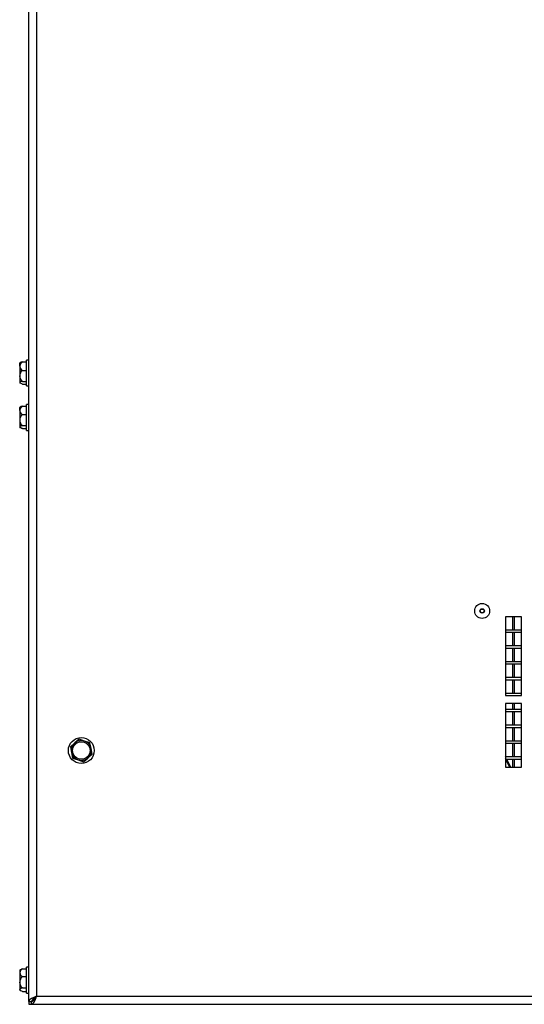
# Model space of a CAD drawing. Extents: x 7 to 118, y 3 to 79.
# Tile 1 of 37: x 8.58 to 16.53, y 5.73 to 21.25. Entities that reach past the tile are written whole.
import ezdxf

# ---------------------------------------------------------------- set-up
doc = ezdxf.new("R2010")
doc.units = 0
doc.layers.add('BODY', color=3, linetype='CONTINUOUS')

msp = doc.modelspace()

# ---------------------------------------------------------------- linework, layer by layer
at = {"layer": 'BODY', "linetype": 'CONTINUOUS'}
for p, q in [((8.718, 38.688), (8.718, 5.778)), ((8.844, 38.609), (8.844, 5.857)), ((8.584, 15.843), (8.577, 15.839)), ((8.577, 15.789), (8.577, 15.839)), ((8.619, 15.855), (8.684, 15.855)), ((8.718, 15.886), (8.684, 15.886)), ((8.684, 15.728), (8.684, 15.886)), ((8.577, 15.789), (8.577, 15.636)), ((8.619, 15.723), (8.684, 15.723)), ((8.684, 15.477), (8.684, 15.728)), ((8.577, 15.636), (8.577, 15.528)), ((8.577, 15.528), (8.577, 15.524)), ((8.577, 15.524), (8.584, 15.52)), ((8.619, 15.549), (8.684, 15.549)), ((8.619, 15.507), (8.684, 15.507)), ((8.684, 15.477), (8.718, 15.477)), ((8.586, 15.144), (8.577, 15.139)), ((8.577, 15.092), (8.577, 15.139)), ((8.577, 15.092), (8.577, 14.939)), ((8.619, 15.157), (8.684, 15.157)), ((8.718, 15.186), (8.684, 15.186)), ((8.684, 15.033), (8.684, 15.186)), ((8.577, 14.939), (8.577, 14.829)), ((8.619, 15.027), (8.684, 15.027)), ((8.684, 14.777), (8.684, 15.033)), ((8.577, 14.829), (8.577, 14.824)), ((8.577, 14.824), (8.586, 14.818)), ((8.619, 14.852), (8.684, 14.852)), ((8.619, 14.806), (8.684, 14.806)), ((8.684, 14.777), (8.718, 14.777)), ((16.488, 11.84), (16.238, 11.84)), ((16.238, 11.84), (16.238, 10.596)), ((16.345, 11.84), (16.345, 11.63)), ((16.38, 11.63), (16.38, 11.84)), ((16.488, 10.596), (16.488, 11.84)), ((16.488, 11.63), (16.238, 11.63)), ((16.238, 11.595), (16.488, 11.595)), ((16.345, 11.595), (16.345, 11.38)), ((16.38, 11.38), (16.38, 11.595)), ((16.488, 11.38), (16.238, 11.38)), ((16.238, 11.345), (16.488, 11.345)), ((16.345, 11.345), (16.345, 11.13)), ((16.38, 11.13), (16.38, 11.345)), ((16.488, 11.13), (16.238, 11.13)), ((16.238, 11.095), (16.488, 11.095)), ((16.345, 11.095), (16.345, 10.88)), ((16.38, 10.88), (16.38, 11.095)), ((16.488, 10.88), (16.238, 10.88)), ((16.238, 10.845), (16.488, 10.845)), ((16.345, 10.845), (16.345, 10.63)), ((16.38, 10.63), (16.38, 10.845)), ((16.488, 10.63), (16.238, 10.63)), ((16.238, 10.596), (16.488, 10.596)), ((16.488, 10.471), (16.238, 10.471)), ((16.238, 10.471), (16.238, 9.471)), ((16.345, 10.471), (16.345, 10.38)), ((16.38, 10.38), (16.38, 10.471)), ((16.488, 9.471), (16.488, 10.471)), ((16.488, 10.38), (16.238, 10.38)), ((16.238, 10.345), (16.488, 10.345)), ((16.345, 10.345), (16.345, 10.13)), ((16.38, 10.13), (16.38, 10.345)), ((16.488, 10.13), (16.238, 10.13)), ((16.238, 10.095), (16.488, 10.095)), ((16.345, 10.095), (16.345, 9.88)), ((16.38, 9.88), (16.38, 10.095)), ((9.444, 9.85), (9.376, 9.79)), ((9.376, 9.79), (9.393, 9.701)), ((9.513, 9.91), (9.444, 9.85)), ((9.599, 9.88), (9.513, 9.91)), ((9.685, 9.851), (9.599, 9.88)), ((9.702, 9.762), (9.685, 9.851)), ((16.488, 9.88), (16.238, 9.88)), ((16.238, 9.845), (16.488, 9.845)), ((16.345, 9.845), (16.345, 9.63)), ((16.38, 9.63), (16.38, 9.845)), ((9.393, 9.701), (9.411, 9.612)), ((9.651, 9.613), (9.72, 9.672)), ((9.72, 9.672), (9.702, 9.762)), ((16.245, 9.63), (16.238, 9.648)), ((16.488, 9.63), (16.238, 9.63)), ((9.411, 9.612), (9.497, 9.582)), ((9.497, 9.582), (9.583, 9.553)), ((9.583, 9.553), (9.651, 9.613)), ((16.238, 9.595), (16.488, 9.595)), ((16.238, 9.471), (16.488, 9.471)), ((16.345, 9.595), (16.345, 9.471)), ((16.38, 9.471), (16.38, 9.595)), ((8.592, 6.278), (8.577, 6.269)), ((8.577, 6.269), (8.577, 6.228)), ((8.577, 6.228), (8.577, 6.078)), ((8.619, 6.289), (8.593, 6.277)), ((8.619, 6.289), (8.684, 6.289)), ((8.718, 6.316), (8.684, 6.316)), ((8.684, 5.907), (8.684, 6.316)), ((8.577, 6.078), (8.577, 5.961)), ((8.619, 6.167), (8.684, 6.167)), ((8.577, 5.961), (8.577, 5.954)), ((8.577, 5.954), (8.592, 5.945)), ((8.619, 5.989), (8.684, 5.989)), ((8.619, 5.933), (8.684, 5.933)), ((8.684, 5.907), (8.718, 5.907)), ((8.718, 5.778), (8.764, 5.778)), ((8.72, 5.778), (8.72, 5.731)), ((8.765, 5.731), (8.765, 5.777)), ((8.768, 5.778), (8.768, 5.778)), ((8.844, 5.857), (24.252, 5.857)), ((8.72, 5.731), (8.765, 5.731)), ((8.765, 5.731), (24.331, 5.731))]:
    msp.add_line(p, q, dxfattribs=at)
at = {"layer": 'BODY', "linetype": 'CONTINUOUS', "flags": 128}
for points in [[(8.619, 15.855), (8.602, 15.85), (8.584, 15.843)], [(8.619, 15.507), (8.608, 15.51), (8.583, 15.52), (8.577, 15.527), (8.577, 15.528)], [(8.619, 15.157), (8.602, 15.151), (8.586, 15.143)], [(8.619, 14.806), (8.608, 14.809), (8.583, 14.82), (8.577, 14.828), (8.577, 14.829)], [(16.299, 9.471), (16.297, 9.477), (16.238, 9.6)], [(16.321, 9.471), (16.274, 9.558), (16.259, 9.595)], [(8.619, 5.933), (8.585, 5.949), (8.577, 5.959), (8.577, 5.961)], [(8.844, 5.857), (8.801, 5.84), (8.761, 5.821), (8.733, 5.803), (8.719, 5.785), (8.718, 5.778)], [(8.765, 5.731), (8.782, 5.739), (8.8, 5.762), (8.819, 5.797), (8.837, 5.841), (8.844, 5.857)]]:
    msp.add_lwpolyline(points, dxfattribs=at)
at = {"layer": 'BODY', "linetype": 'CONTINUOUS'}
for centre, radius in [((15.868, 11.931), 0.118), ((15.868, 11.931), 0.0344), ((15.868, 11.931), 0.0305), ((9.548, 9.731), 0.204), ((9.548, 9.731), 0.138)]:
    msp.add_circle(centre, radius, dxfattribs=at)
for centre, radius, start, end in [((8.672, 15.775), 0.0961, 123.3868, 171.6647), ((8.66, 15.795), 0.0832, 184.2846, 240.6638), ((8.712, 15.624), 0.136, 133.2446, 175.0229), ((8.698, 15.641), 0.122, 182.4706, 229.2619), ((8.624, 15.486), 0.0629, 94.2356, 138.0911), ((8.669, 15.078), 0.0935, 122.5034, 171.2877), ((8.657, 15.098), 0.0807, 184.4943, 241.7145), ((8.713, 14.928), 0.137, 133.5006, 175.0923), ((8.7, 14.945), 0.123, 182.4342, 228.973), ((8.625, 14.791), 0.0614, 95.4944, 141.5781), ((9.548, 9.731), 0.157, 131.0814, 191.0814), ((9.548, 9.731), 0.157, 71.0814, 131.0814), ((9.548, 9.731), 0.157, 11.0814, 71.0814), ((9.548, 9.731), 0.157, 191.0814, 251.0814), ((9.548, 9.731), 0.157, 311.0814, 11.0814), ((9.548, 9.731), 0.157, 251.0814, 311.0814), ((8.665, 6.212), 0.0899, 120.9538, 169.6415), ((8.661, 6.241), 0.0849, 188.8088, 240.5959), ((8.716, 6.067), 0.14, 133.9963, 175.2243), ((8.702, 6.083), 0.126, 182.365, 228.4143), ((8.626, 5.932), 0.0574, 97.3614, 149.7208), ((8.893, 5.727), 0.139, 110.8298, 158.4055), ((8.711, 5.909), 0.142, 292.084, 338.6807)]:
    msp.add_arc(centre, radius, start, end, dxfattribs=at)

doc.saveas('drawing.dxf')
